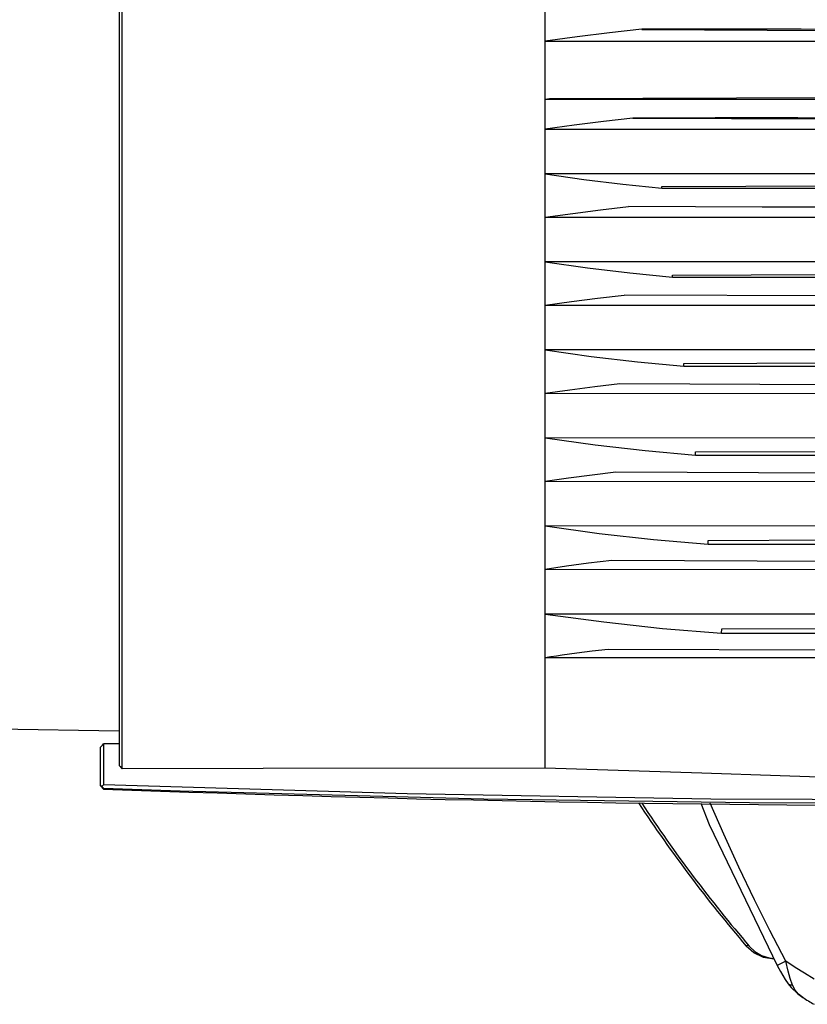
# Model space of a CAD drawing. Extents: x 0 to 420, y 0 to 297.
# Tile 3 of 65: x 75 to 95, y 54 to 78. Entities that reach past the tile are written whole.
import ezdxf

# ---------------------------------------------------------------- set-up
doc = ezdxf.new("R2010")
doc.units = 0
doc.header["$LTSCALE"] = 23.1
doc.layers.get('0').update_dxf_attribs({"linetype": 'CONTINUOUS'})
doc.layers.add('02___PRT_ALL_AXES', color=7, linetype='CONTINUOUS')

msp = doc.modelspace()

# ---------------------------------------------------------------- linework, layer by layer
at = {"color": 7, "linetype": 'CONTINUOUS'}
for p, q in [((77.9, 95.841), (77.9, 59.714)), ((88.22, 59.657), (88.22, 95.919)), ((90.561, 77.528), (111.346, 77.437)), ((88.22, 77.244), (111.35, 77.244)), ((88.22, 75.842), (88.327, 75.858)), ((88.22, 75.842), (96.35, 75.841)), ((88.327, 75.858), (111.336, 75.958)), ((90.338, 75.387), (111.335, 75.295)), ((88.22, 75.115), (111.35, 75.114)), ((111.35, 74.032), (88.22, 74.033)), ((91.047, 73.728), (111.336, 73.816)), ((91.047, 73.688), (91.047, 73.728)), ((111.335, 73.153), (90.234, 73.245)), ((88.22, 72.985), (111.35, 72.983)), ((111.35, 71.902), (88.22, 71.904)), ((91.303, 71.587), (111.336, 71.674)), ((91.303, 71.534), (91.303, 71.587)), ((111.334, 71.011), (90.131, 71.104)), ((88.22, 70.855), (111.35, 70.853)), ((111.35, 69.772), (88.22, 69.774)), ((91.573, 69.446), (111.337, 69.532)), ((91.573, 69.38), (91.573, 69.446)), ((90.028, 68.962), (111.334, 68.869)), ((88.22, 68.725), (111.35, 68.723)), ((111.35, 67.641), (88.22, 67.644)), ((91.856, 67.226), (91.857, 67.305)), ((91.857, 67.305), (111.337, 67.39)), ((89.929, 66.821), (111.333, 66.727)), ((92.162, 65.072), (92.164, 65.164)), ((92.164, 65.164), (111.337, 65.248)), ((111.333, 64.585), (89.834, 64.679)), ((92.489, 62.919), (92.493, 63.024)), ((92.493, 63.024), (111.338, 63.106)), ((89.745, 62.537), (111.333, 62.443)), ((77.9, 60.549), (59.21, 60.876)), ((77.45, 59.224), (77.45, 60.161)), ((77.523, 60.239), (77.523, 59.249)), ((77.9, 60.24), (77.524, 60.239)), ((77.975, 59.64), (77.976, 59.954)), ((77.45, 59.245), (77.485, 59.211)), ((77.45, 59.224), (77.522, 59.149)), ((77.485, 59.211), (77.523, 59.249)), ((77.522, 59.171), (77.485, 59.211)), ((77.522, 59.149), (77.522, 59.171)), ((93.089, 55.347), (93.131, 55.383)), ((93.274, 55.183), (93.089, 55.347)), ((94.103, 54.434), (94.103, 54.434)), ((94.473, 54.095), (94.456, 54.105))]:
    msp.add_line(p, q, dxfattribs=at)
for points in [[(77.976, 59.954), (77.976, 95.741), (77.975, 95.919)], [(90.561, 77.541), (89.778, 77.453), (88.997, 77.354), (88.22, 77.244)], [(90.561, 77.543), (92.484, 77.544), (94.415, 77.542), (96.35, 77.541)], [(90.561, 77.528), (90.561, 77.532), (90.561, 77.537), (90.561, 77.541)], [(90.338, 75.387), (89.629, 75.305), (88.922, 75.215), (88.22, 75.115)], [(96.35, 75.387), (94.34, 75.388), (92.335, 75.388), (90.338, 75.387)], [(88.22, 74.033), (89.158, 73.902), (90.101, 73.787), (91.047, 73.688)], [(91.047, 73.688), (92.809, 73.69), (94.578, 73.69), (96.35, 73.689)], [(88.22, 72.985), (88.888, 73.08), (89.559, 73.167), (90.234, 73.245)], [(96.35, 73.233), (95.39, 73.231), (94.43, 73.231), (93.472, 73.231)], [(88.22, 71.904), (89.244, 71.761), (90.272, 71.638), (91.303, 71.534)], [(91.303, 71.534), (92.98, 71.537), (94.663, 71.537), (96.35, 71.535)], [(88.22, 70.855), (88.853, 70.946), (89.49, 71.029), (90.131, 71.104)], [(88.22, 69.774), (89.333, 69.62), (90.451, 69.489), (91.573, 69.38)], [(91.573, 69.38), (93.16, 69.383), (94.753, 69.383), (96.35, 69.381)], [(88.22, 68.725), (88.818, 68.811), (89.421, 68.89), (90.028, 68.962)], [(88.22, 67.644), (89.428, 67.478), (90.64, 67.339), (91.856, 67.226)], [(91.856, 67.226), (93.349, 67.228), (94.847, 67.228), (96.35, 67.227)], [(88.22, 66.595), (88.785, 66.677), (89.355, 66.752), (89.929, 66.821)], [(88.22, 66.595), (95.94, 66.593), (103.65, 66.592), (111.35, 66.592)], [(111.35, 65.511), (103.654, 65.51), (95.944, 65.511), (88.22, 65.514)], [(88.22, 65.514), (89.53, 65.335), (90.844, 65.188), (92.162, 65.072)], [(92.162, 65.072), (94.949, 65.073), (96.35, 65.073)], [(89.834, 64.679), (89.27, 64.611), (88.732, 64.54), (88.22, 64.465)], [(88.22, 64.465), (95.535, 64.468), (103.257, 64.467), (111.35, 64.462)], [(111.35, 63.381), (103.558, 63.382), (95.848, 63.383), (88.22, 63.384)], [(88.22, 63.384), (89.639, 63.192), (91.062, 63.037), (92.489, 62.918)], [(92.489, 62.918), (93.754, 62.918), (95.041, 62.918), (96.35, 62.919)], [(88.63, 62.395), (88.985, 62.444), (89.356, 62.492), (89.745, 62.537)], [(88.22, 62.334), (88.356, 62.355), (88.492, 62.375), (88.63, 62.395)], [(88.22, 62.334), (95.844, 62.332), (103.554, 62.332), (111.35, 62.33)], [(77.45, 60.161), (77.475, 60.187), (77.5, 60.213), (77.523, 60.239)], [(77.9, 59.715), (77.925, 59.69), (77.95, 59.665), (77.975, 59.64)], [(88.22, 59.655), (81.39, 59.646), (77.975, 59.64)], [(99.59, 59.283), (95.802, 59.407), (92.012, 59.531), (88.22, 59.655)], [(77.522, 59.171), (78.452, 59.138), (79.382, 59.107), (80.312, 59.077)], [(99.59, 58.876), (92.233, 58.907), (84.877, 59.032), (77.523, 59.249)], [(80.312, 59.077), (86.737, 58.913), (93.163, 58.819), (99.59, 58.797)], [(91.991, 58.809), (92.19, 58.289), (93.833, 54.881)], [(94.048, 54.981), (93.659, 55.722), (93.284, 56.469), (92.905, 57.26), (92.541, 58.057), (92.217, 58.806)], [(93.758, 55.034), (93.505, 55.074), (93.274, 55.183)], [(94.048, 54.981), (93.965, 54.939), (93.899, 54.907), (93.854, 54.887), (93.834, 54.88), (93.833, 54.881)], [(93.833, 54.881), (93.917, 54.729), (94.031, 54.541), (94.103, 54.434)], [(94.729, 54.548), (94.501, 54.689), (94.274, 54.833), (94.048, 54.981)], [(94.211, 54.401), (94.153, 54.566), (94.102, 54.744), (94.048, 54.981)], [(94.211, 54.401), (94.147, 54.405), (94.103, 54.434)], [(94.103, 54.434), (94.175, 54.343), (94.327, 54.197), (94.456, 54.105)], [(94.456, 54.105), (94.354, 54.185), (94.273, 54.283), (94.211, 54.401)]]:
    msp.add_lwpolyline(points, dxfattribs=at)
for centre, radius, start, end in [((99.59, 651.376), 592.638, 267.866052, 270), ((119.253, 77.767), 34.456, 213.3705, 220.593), ((104.786, 70.712), 19.558, 238.1171, 239.0537)]:
    msp.add_arc(centre, radius, start, end, dxfattribs=at)
at = {"layer": '02___PRT_ALL_AXES', "color": 7, "linetype": 'CONTINUOUS'}
msp.add_lwpolyline([(93.161, 55.347), (93.297, 55.22), (93.459, 55.123), (93.64, 55.062), (93.752, 55.049)], dxfattribs=at)
msp.add_arc((119.325, 77.767), 34.456, 213.392, 220.593, dxfattribs=at)

doc.saveas('drawing.dxf')
